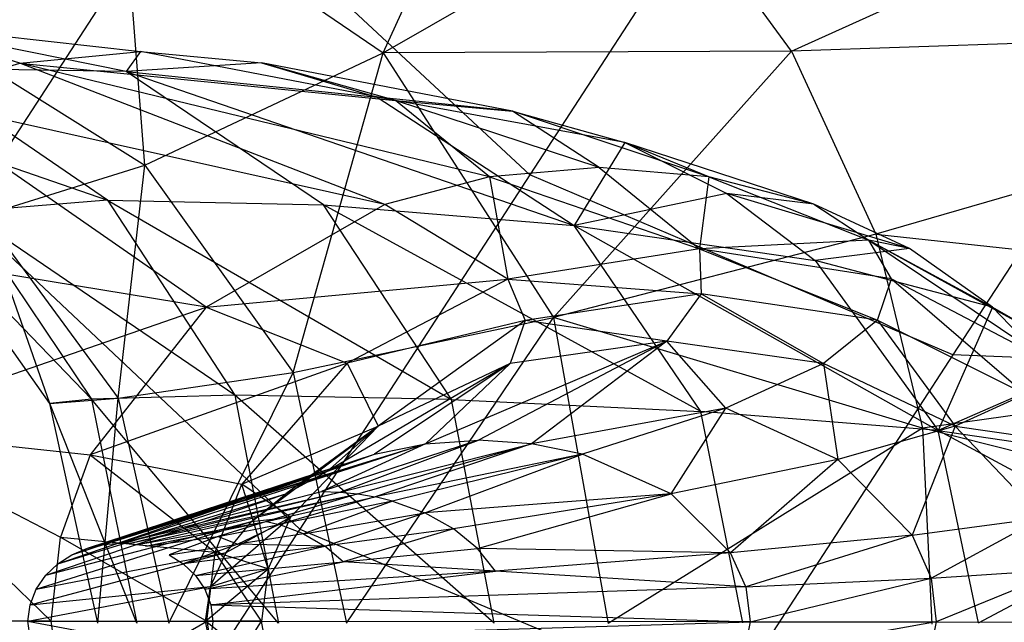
# Model space of a CAD drawing. Extents: x 1.6 to 24.9, y -15.7 to 0.
# Tile 68 of 246: x 5.322 to 5.73, y -11.87 to -11.621. Entities that reach past the tile are written whole.
import ezdxf

# ---------------------------------------------------------------- set-up
doc = ezdxf.new("R2010")
doc.units = 0
doc.header["$LTSCALE"] = 2.54
doc.layers.get('0').update_dxf_attribs({"color": 13, "linetype": 'CONTINUOUS'})

# ---------------------------------------------------------------- blocks, each defined once
blk = doc.blocks.new('ARES-203-D_STL')
at = {"color": 0}
for p, q in [((5.64166, -11.63368, 22.85134), (5.92193, -11.50707, 22.20733)), ((5.64166, -11.63368, 22.85134), (5.92193, -11.50707, 22.20733)), ((5.47266, -11.63441, 23.15637), (5.52978, -11.50924, 22.85084)), ((5.47266, -11.63441, 23.15637), (5.52978, -11.50924, 22.85084)), ((5.64296, -11.51618, 4.5158), (5.53336, -11.68495, 4.86276)), ((5.64296, -11.51618, 4.5158), (5.53336, -11.68495, 4.86276)), ((5.39404, -11.55519, 4.88025), (5.29944, -11.70086, 5.2387)), ((5.39404, -11.55519, 4.88025), (5.29944, -11.70086, 5.2387)), ((5.53336, -11.68495, 4.86276), (5.39404, -11.55519, 4.88025)), ((5.53336, -11.68495, 4.86276), (5.39404, -11.55519, 4.88025)), ((5.36471, -11.5607, 23.15613), (5.47266, -11.63441, 23.15637)), ((5.37395, -11.68086, 23.45199), (5.36471, -11.5607, 23.15613)), ((5.37395, -11.68086, 23.45199), (5.36471, -11.5607, 23.15613)), ((5.36471, -11.5607, 23.15613), (5.47266, -11.63441, 23.15637)), ((5.47266, -11.63441, 23.15637), (5.59218, -11.56579, 22.85111)), ((5.47266, -11.63441, 23.15637), (5.59218, -11.56579, 22.85111)), ((5.64166, -11.63368, 22.85134), (5.59218, -11.56579, 22.85111)), ((5.64166, -11.63368, 22.85134), (5.59218, -11.56579, 22.85111)), ((5.81741, -11.59185, 4.53568), (5.70857, -11.75944, 4.88025)), ((5.81741, -11.59185, 4.53568), (5.70857, -11.75944, 4.88025)), ((5.26832, -11.62236, 24.66095), (5.37225, -11.63378, 24.8284)), ((5.36626, -11.64208, 24.66331), (5.26832, -11.62236, 24.66095)), ((5.36626, -11.64208, 24.66331), (5.26832, -11.62236, 24.66095)), ((5.3222, -11.63864, 24.82496), (5.26832, -11.62236, 24.66095)), ((5.3222, -11.63864, 24.82496), (5.26832, -11.62236, 24.66095)), ((5.26832, -11.62236, 24.66095), (5.37225, -11.63378, 24.8284)), ((5.28448, -11.6248, 23.45208), (5.37395, -11.68086, 23.45199)), ((5.28448, -11.6248, 23.45208), (5.37395, -11.68086, 23.45199)), ((5.97859, -11.62209, 22.20734), (5.64166, -11.63368, 22.85134)), ((5.97859, -11.62209, 22.20734), (5.64166, -11.63368, 22.85134)), ((5.97859, -11.62209, 22.20734), (5.67659, -11.70956, 22.85151)), ((5.97859, -11.62209, 22.20734), (5.67659, -11.70956, 22.85151)), ((5.64166, -11.63368, 22.85134), (5.47266, -11.63441, 23.15637)), ((5.64166, -11.63368, 22.85134), (5.47266, -11.63441, 23.15637)), ((5.64166, -11.63368, 22.85134), (5.54324, -11.74396, 23.15654)), ((5.64166, -11.63368, 22.85134), (5.54324, -11.74396, 23.15654)), ((5.64166, -11.63368, 22.85134), (5.67659, -11.70956, 22.85151)), ((5.64166, -11.63368, 22.85134), (5.67659, -11.70956, 22.85151)), ((5.3222, -11.63864, 24.82496), (5.37225, -11.63378, 24.8284)), ((5.3222, -11.63864, 24.82496), (5.37225, -11.63378, 24.8284)), ((5.37225, -11.63378, 24.8284), (5.36626, -11.64208, 24.66331)), ((5.37225, -11.63378, 24.8284), (5.36626, -11.64208, 24.66331)), ((5.37225, -11.63378, 24.8284), (5.42231, -11.63861, 24.83185)), ((5.47775, -11.6541, 24.97362), (5.37225, -11.63378, 24.8284)), ((5.47775, -11.6541, 24.97362), (5.37225, -11.63378, 24.8284)), ((5.37225, -11.63378, 24.8284), (5.42231, -11.63861, 24.83185)), ((5.37395, -11.68086, 23.45199), (5.47266, -11.63441, 23.15637)), ((5.37395, -11.68086, 23.45199), (5.47266, -11.63441, 23.15637)), ((5.43538, -11.76685, 23.45193), (5.47266, -11.63441, 23.15637)), ((5.43538, -11.76685, 23.45193), (5.47266, -11.63441, 23.15637)), ((5.47266, -11.63441, 23.15637), (5.54324, -11.74396, 23.15654)), ((5.47266, -11.63441, 23.15637), (5.54324, -11.74396, 23.15654)), ((5.27434, -11.65284, 24.82162), (5.3222, -11.63864, 24.82496)), ((5.27434, -11.65284, 24.82162), (5.3222, -11.63864, 24.82496)), ((5.36626, -11.64208, 24.66331), (5.27862, -11.64074, 24.46891)), ((5.3586, -11.69541, 24.469), (5.27862, -11.64074, 24.46891)), ((5.36626, -11.64208, 24.66331), (5.27862, -11.64074, 24.46891)), ((5.3586, -11.69541, 24.469), (5.27862, -11.64074, 24.46891)), ((5.3222, -11.63864, 24.82496), (5.47775, -11.6541, 24.97362)), ((5.47336, -11.69725, 25.08146), (5.3222, -11.63864, 24.82496)), ((5.47336, -11.69725, 25.08146), (5.3222, -11.63864, 24.82496)), ((5.51675, -11.68581, 25.09102), (5.3222, -11.63864, 24.82496)), ((5.51675, -11.68581, 25.09102), (5.3222, -11.63864, 24.82496)), ((5.3222, -11.63864, 24.82496), (5.47775, -11.6541, 24.97362)), ((5.42231, -11.63861, 24.83185), (5.36626, -11.64208, 24.66331)), ((5.42231, -11.63861, 24.83185), (5.36626, -11.64208, 24.66331)), ((5.42231, -11.63861, 24.83185), (5.47022, -11.6528, 24.83518)), ((5.47775, -11.6541, 24.97362), (5.42231, -11.63861, 24.83185)), ((5.47775, -11.6541, 24.97362), (5.42231, -11.63861, 24.83185)), ((5.52625, -11.65854, 24.98021), (5.42231, -11.63861, 24.83185)), ((5.52625, -11.65854, 24.98021), (5.42231, -11.63861, 24.83185)), ((5.42231, -11.63861, 24.83185), (5.47022, -11.6528, 24.83518)), ((5.44796, -11.69732, 24.66538), (5.36626, -11.64208, 24.66331)), ((5.36626, -11.64208, 24.66331), (5.55167, -11.70598, 24.84109)), ((5.36626, -11.64208, 24.66331), (5.55167, -11.70598, 24.84109)), ((5.36626, -11.64208, 24.66331), (5.47022, -11.6528, 24.83518)), ((5.36626, -11.64208, 24.66331), (5.47022, -11.6528, 24.83518)), ((5.44796, -11.69732, 24.66538), (5.36626, -11.64208, 24.66331)), ((5.2225, -11.64866, 24.24989), (5.3586, -11.69541, 24.469)), ((5.2225, -11.64866, 24.24989), (5.3586, -11.69541, 24.469)), ((5.39945, -11.73978, 25.0645), (5.27434, -11.65284, 24.82162)), ((5.39945, -11.73978, 25.0645), (5.27434, -11.65284, 24.82162)), ((5.47336, -11.69725, 25.08146), (5.27434, -11.65284, 24.82162)), ((5.47336, -11.69725, 25.08146), (5.27434, -11.65284, 24.82162)), ((5.47022, -11.6528, 24.83518), (5.55167, -11.70598, 24.84109)), ((5.52625, -11.65854, 24.98021), (5.47022, -11.6528, 24.83518)), ((5.52625, -11.65854, 24.98021), (5.47022, -11.6528, 24.83518)), ((5.57266, -11.67159, 24.98659), (5.47022, -11.6528, 24.83518)), ((5.57266, -11.67159, 24.98659), (5.47022, -11.6528, 24.83518)), ((5.47022, -11.6528, 24.83518), (5.55167, -11.70598, 24.84109)), ((5.47775, -11.6541, 24.97362), (5.52625, -11.65854, 24.98021)), ((5.51675, -11.68581, 25.09102), (5.47775, -11.6541, 24.97362)), ((5.51675, -11.68581, 25.09102), (5.47775, -11.6541, 24.97362)), ((5.56211, -11.68186, 25.10089), (5.47775, -11.6541, 24.97362)), ((5.56211, -11.68186, 25.10089), (5.47775, -11.6541, 24.97362)), ((5.47775, -11.6541, 24.97362), (5.52625, -11.65854, 24.98021)), ((5.52625, -11.65854, 24.98021), (5.57266, -11.67159, 24.98659)), ((5.56211, -11.68186, 25.10089), (5.52625, -11.65854, 24.98021)), ((5.56211, -11.68186, 25.10089), (5.52625, -11.65854, 24.98021)), ((5.60748, -11.68573, 25.11076), (5.52625, -11.65854, 24.98021)), ((5.60748, -11.68573, 25.11076), (5.52625, -11.65854, 24.98021)), ((5.52625, -11.65854, 24.98021), (5.57266, -11.67159, 24.98659)), ((5.57266, -11.67159, 24.98659), (5.55167, -11.70598, 24.84109)), ((5.57266, -11.67159, 24.98659), (5.55167, -11.70598, 24.84109)), ((5.57266, -11.67159, 24.98659), (5.61497, -11.69262, 24.99256)), ((5.60748, -11.68573, 25.11076), (5.57266, -11.67159, 24.98659)), ((5.60748, -11.68573, 25.11076), (5.57266, -11.67159, 24.98659)), ((5.65093, -11.69712, 25.12032), (5.57266, -11.67159, 24.98659)), ((5.65093, -11.69712, 25.12032), (5.57266, -11.67159, 24.98659)), ((5.57266, -11.67159, 24.98659), (5.61497, -11.69262, 24.99256)), ((5.30732, -11.70171, 23.7368), (5.37395, -11.68086, 23.45199)), ((5.30732, -11.70171, 23.7368), (5.37395, -11.68086, 23.45199)), ((5.3629, -11.77737, 23.73669), (5.37395, -11.68086, 23.45199)), ((5.3629, -11.77737, 23.73669), (5.37395, -11.68086, 23.45199)), ((5.37395, -11.68086, 23.45199), (5.43538, -11.76685, 23.45193)), ((5.37395, -11.68086, 23.45199), (5.43538, -11.76685, 23.45193)), ((5.56211, -11.68186, 25.10089), (5.51675, -11.68581, 25.09102)), ((5.56211, -11.68186, 25.10089), (5.51675, -11.68581, 25.09102)), ((5.60748, -11.68573, 25.11076), (5.56211, -11.68186, 25.10089)), ((5.56211, -11.68186, 25.10089), (5.60364, -11.71558, 25.21477)), ((5.56211, -11.68186, 25.10089), (5.60364, -11.71558, 25.21477)), ((5.60748, -11.68573, 25.11076), (5.56211, -11.68186, 25.10089)), ((5.53336, -11.68495, 4.86276), (5.4381, -11.83164, 5.2237)), ((5.53336, -11.68495, 4.86276), (5.4381, -11.83164, 5.2237)), ((5.51675, -11.68581, 25.09102), (5.47336, -11.69725, 25.08146)), ((5.51675, -11.68581, 25.09102), (5.47336, -11.69725, 25.08146)), ((5.51675, -11.68581, 25.09102), (5.60364, -11.71558, 25.21477)), ((5.51675, -11.68581, 25.09102), (5.60364, -11.71558, 25.21477)), ((5.51675, -11.68581, 25.09102), (5.52422, -11.72818, 25.19063)), ((5.51675, -11.68581, 25.09102), (5.52422, -11.72818, 25.19063)), ((5.70857, -11.75944, 4.88025), (5.53336, -11.68495, 4.86276)), ((5.70857, -11.75944, 4.88025), (5.53336, -11.68495, 4.86276)), ((5.60748, -11.68573, 25.11076), (5.60364, -11.71558, 25.21477)), ((5.60748, -11.68573, 25.11076), (5.60364, -11.71558, 25.21477)), ((5.65093, -11.69712, 25.12032), (5.60748, -11.68573, 25.11076)), ((5.60748, -11.68573, 25.11076), (5.67379, -11.712, 25.18141)), ((5.60748, -11.68573, 25.11076), (5.67379, -11.712, 25.18141)), ((5.65093, -11.69712, 25.12032), (5.60748, -11.68573, 25.11076)), ((5.61497, -11.69262, 24.99256), (5.55167, -11.70598, 24.84109)), ((5.61497, -11.69262, 24.99256), (5.55167, -11.70598, 24.84109)), ((5.61497, -11.69262, 24.99256), (5.65156, -11.72044, 24.9979)), ((5.65093, -11.69712, 25.12032), (5.61497, -11.69262, 24.99256)), ((5.65093, -11.69712, 25.12032), (5.61497, -11.69262, 24.99256)), ((5.69059, -11.71548, 25.12925), (5.61497, -11.69262, 24.99256)), ((5.69059, -11.71548, 25.12925), (5.61497, -11.69262, 24.99256)), ((5.61497, -11.69262, 24.99256), (5.65156, -11.72044, 24.9979)), ((5.3586, -11.69541, 24.469), (5.29972, -11.70016, 24.2496)), ((5.3586, -11.69541, 24.469), (5.29972, -11.70016, 24.2496)), ((5.3586, -11.69541, 24.469), (5.41131, -11.77623, 24.46906)), ((5.3586, -11.69541, 24.469), (5.44796, -11.69732, 24.66538)), ((5.3586, -11.69541, 24.469), (5.501, -11.77793, 24.66683)), ((5.3586, -11.69541, 24.469), (5.41131, -11.77623, 24.46906)), ((5.3586, -11.69541, 24.469), (5.501, -11.77793, 24.66683)), ((5.3586, -11.69541, 24.469), (5.44796, -11.69732, 24.66538)), ((5.47336, -11.69725, 25.08146), (5.39945, -11.73978, 25.0645)), ((5.47336, -11.69725, 25.08146), (5.39945, -11.73978, 25.0645)), ((5.60424, -11.78295, 24.84526), (5.44796, -11.69732, 24.66538)), ((5.44796, -11.69732, 24.66538), (5.55167, -11.70598, 24.84109)), ((5.44796, -11.69732, 24.66538), (5.55167, -11.70598, 24.84109)), ((5.501, -11.77793, 24.66683), (5.44796, -11.69732, 24.66538)), ((5.60424, -11.78295, 24.84526), (5.44796, -11.69732, 24.66538)), ((5.501, -11.77793, 24.66683), (5.44796, -11.69732, 24.66538)), ((5.52422, -11.72818, 25.19063), (5.47336, -11.69725, 25.08146)), ((5.52422, -11.72818, 25.19063), (5.47336, -11.69725, 25.08146)), ((5.69059, -11.71548, 25.12925), (5.65093, -11.69712, 25.12032)), ((5.65093, -11.69712, 25.12032), (5.67379, -11.712, 25.18141)), ((5.65093, -11.69712, 25.12032), (5.67379, -11.712, 25.18141)), ((5.69059, -11.71548, 25.12925), (5.65093, -11.69712, 25.12032)), ((5.29944, -11.70086, 5.2387), (5.4381, -11.83164, 5.2237)), ((5.29944, -11.70086, 5.2387), (5.4381, -11.83164, 5.2237)), ((5.29972, -11.70016, 24.2496), (5.35191, -11.77781, 24.2494)), ((5.41131, -11.77623, 24.46906), (5.29972, -11.70016, 24.2496)), ((5.41131, -11.77623, 24.46906), (5.29972, -11.70016, 24.2496)), ((5.29972, -11.70016, 24.2496), (5.35191, -11.77781, 24.2494)), ((5.30732, -11.70171, 23.7368), (5.3629, -11.77737, 23.73669)), ((5.33473, -11.7796, 24.0043), (5.30732, -11.70171, 23.7368)), ((5.33473, -11.7796, 24.0043), (5.30732, -11.70171, 23.7368)), ((5.30732, -11.70171, 23.7368), (5.3629, -11.77737, 23.73669)), ((5.39945, -11.73978, 25.0645), (5.19296, -11.70586, 24.8157)), ((5.39945, -11.73978, 25.0645), (5.19296, -11.70586, 24.8157)), ((5.35191, -11.77781, 24.2494), (5.28194, -11.70519, 24.00447)), ((5.35191, -11.77781, 24.2494), (5.28194, -11.70519, 24.00447)), ((5.33473, -11.7796, 24.0043), (5.28194, -11.70519, 24.00447)), ((5.33473, -11.7796, 24.0043), (5.28194, -11.70519, 24.00447)), ((5.60424, -11.78295, 24.84526), (5.55167, -11.70598, 24.84109)), ((5.55167, -11.70598, 24.84109), (5.7025, -11.79084, 25.00589)), ((5.55167, -11.70598, 24.84109), (5.7025, -11.79084, 25.00589)), ((5.55167, -11.70598, 24.84109), (5.65156, -11.72044, 24.9979)), ((5.60424, -11.78295, 24.84526), (5.55167, -11.70598, 24.84109)), ((5.55167, -11.70598, 24.84109), (5.65156, -11.72044, 24.9979)), ((5.67659, -11.70956, 22.85151), (5.54324, -11.74396, 23.15654)), ((5.67659, -11.70956, 22.85151), (5.54324, -11.74396, 23.15654)), ((5.67659, -11.70956, 22.85151), (6.01138, -11.74527, 22.20735)), ((5.67659, -11.70956, 22.85151), (6.01138, -11.74527, 22.20735)), ((5.67659, -11.70956, 22.85151), (5.69594, -11.78987, 22.85162)), ((5.67659, -11.70956, 22.85151), (5.69594, -11.78987, 22.85162)), ((5.67379, -11.712, 25.18141), (5.60364, -11.71558, 25.21477)), ((5.67379, -11.712, 25.18141), (5.60364, -11.71558, 25.21477)), ((5.69059, -11.71548, 25.12925), (5.67379, -11.712, 25.18141)), ((5.67379, -11.712, 25.18141), (5.72494, -11.73976, 25.13725)), ((5.68311, -11.72806, 25.23889), (5.67379, -11.712, 25.18141)), ((5.67379, -11.712, 25.18141), (5.72494, -11.73976, 25.13725)), ((5.67379, -11.712, 25.18141), (5.74444, -11.75094, 25.20072)), ((5.67379, -11.712, 25.18141), (5.74444, -11.75094, 25.20072)), ((5.67379, -11.712, 25.18141), (5.74956, -11.76297, 25.25992)), ((5.67379, -11.712, 25.18141), (5.74956, -11.76297, 25.25992)), ((5.68311, -11.72806, 25.23889), (5.67379, -11.712, 25.18141)), ((5.69059, -11.71548, 25.12925), (5.67379, -11.712, 25.18141)), ((5.60364, -11.71558, 25.21477), (5.52422, -11.72818, 25.19063)), ((5.60364, -11.71558, 25.21477), (5.52422, -11.72818, 25.19063)), ((5.68311, -11.72806, 25.23889), (5.60364, -11.71558, 25.21477)), ((5.60364, -11.71558, 25.21477), (5.67733, -11.74513, 25.29283)), ((5.68311, -11.72806, 25.23889), (5.60364, -11.71558, 25.21477)), ((5.60364, -11.71558, 25.21477), (5.67733, -11.74513, 25.29283)), ((5.60364, -11.71558, 25.21477), (5.60436, -11.73421, 25.26783)), ((5.60364, -11.71558, 25.21477), (5.60436, -11.73421, 25.26783)), ((5.69059, -11.71548, 25.12925), (5.65156, -11.72044, 24.9979)), ((5.69059, -11.71548, 25.12925), (5.65156, -11.72044, 24.9979)), ((5.72494, -11.73976, 25.13725), (5.69059, -11.71548, 25.12925)), ((5.72494, -11.73976, 25.13725), (5.69059, -11.71548, 25.12925)), ((5.65156, -11.72044, 24.9979), (5.7025, -11.79084, 25.00589)), ((5.72494, -11.73976, 25.13725), (5.65156, -11.72044, 24.9979)), ((5.72494, -11.73976, 25.13725), (5.65156, -11.72044, 24.9979)), ((5.65156, -11.72044, 24.9979), (5.7025, -11.79084, 25.00589)), ((5.39945, -11.73978, 25.0645), (5.52422, -11.72818, 25.19063)), ((5.39945, -11.73978, 25.0645), (5.52422, -11.72818, 25.19063)), ((5.52422, -11.72818, 25.19063), (5.45779, -11.76299, 25.16957)), ((5.52422, -11.72818, 25.19063), (5.45779, -11.76299, 25.16957)), ((5.52422, -11.72818, 25.19063), (5.60436, -11.73421, 25.26783)), ((5.52422, -11.72818, 25.19063), (5.60436, -11.73421, 25.26783)), ((5.52422, -11.72818, 25.19063), (5.53142, -11.74522, 25.24281)), ((5.52422, -11.72818, 25.19063), (5.53142, -11.74522, 25.24281)), ((5.67733, -11.74513, 25.29283), (5.68311, -11.72806, 25.23889)), ((5.67733, -11.74513, 25.29283), (5.68311, -11.72806, 25.23889)), ((5.68311, -11.72806, 25.23889), (5.74956, -11.76297, 25.25992)), ((5.68311, -11.72806, 25.23889), (5.74956, -11.76297, 25.25992)), ((5.68311, -11.72806, 25.23889), (5.73852, -11.77572, 25.31463)), ((5.68311, -11.72806, 25.23889), (5.73852, -11.77572, 25.31463)), ((5.60436, -11.73421, 25.26783), (5.53142, -11.74522, 25.24281)), ((5.60436, -11.73421, 25.26783), (5.53142, -11.74522, 25.24281)), ((5.60436, -11.73421, 25.26783), (5.59006, -11.75376, 25.31886)), ((5.60436, -11.73421, 25.26783), (5.59006, -11.75376, 25.31886)), ((5.67733, -11.74513, 25.29283), (5.60436, -11.73421, 25.26783)), ((5.60436, -11.73421, 25.26783), (5.65493, -11.76303, 25.3433)), ((5.67733, -11.74513, 25.29283), (5.60436, -11.73421, 25.26783)), ((5.60436, -11.73421, 25.26783), (5.65493, -11.76303, 25.3433)), ((5.25308, -11.79048, 24.94129), (5.39945, -11.73978, 25.0645)), ((5.25308, -11.79048, 24.94129), (5.39945, -11.73978, 25.0645)), ((5.39945, -11.73978, 25.0645), (5.35133, -11.80083, 25.0525)), ((5.39945, -11.73978, 25.0645), (5.35133, -11.80083, 25.0525)), ((5.39945, -11.73978, 25.0645), (5.45779, -11.76299, 25.16957)), ((5.39945, -11.73978, 25.0645), (5.45779, -11.76299, 25.16957)), ((5.72494, -11.73976, 25.13725), (5.7025, -11.79084, 25.00589)), ((5.72494, -11.73976, 25.13725), (5.7025, -11.79084, 25.00589)), ((5.75268, -11.76876, 25.144), (5.72494, -11.73976, 25.13725)), ((5.72494, -11.73976, 25.13725), (5.74444, -11.75094, 25.20072)), ((5.72494, -11.73976, 25.13725), (5.74444, -11.75094, 25.20072)), ((5.75268, -11.76876, 25.144), (5.72494, -11.73976, 25.13725)), ((5.43538, -11.76685, 23.45193), (5.54324, -11.74396, 23.15654)), ((5.43538, -11.76685, 23.45193), (5.54324, -11.74396, 23.15654)), ((5.45755, -11.87065, 23.45191), (5.54324, -11.74396, 23.15654)), ((5.45755, -11.87065, 23.45191), (5.54324, -11.74396, 23.15654)), ((5.53142, -11.74522, 25.24281), (5.45779, -11.76299, 25.16957)), ((5.53142, -11.74522, 25.24281), (5.45779, -11.76299, 25.16957)), ((5.53142, -11.74522, 25.24281), (5.47058, -11.78908, 25.27309)), ((5.53142, -11.74522, 25.24281), (5.47058, -11.78908, 25.27309)), ((5.53142, -11.74522, 25.24281), (5.5252, -11.76311, 25.29442)), ((5.53142, -11.74522, 25.24281), (5.5252, -11.76311, 25.29442)), ((5.59006, -11.75376, 25.31886), (5.53142, -11.74522, 25.24281)), ((5.59006, -11.75376, 25.31886), (5.53142, -11.74522, 25.24281)), ((5.69594, -11.78987, 22.85162), (5.54324, -11.74396, 23.15654)), ((5.54324, -11.74396, 23.15654), (5.56579, -11.87081, 23.15661)), ((5.69594, -11.78987, 22.85162), (5.54324, -11.74396, 23.15654)), ((5.54324, -11.74396, 23.15654), (5.56579, -11.87081, 23.15661)), ((5.67733, -11.74513, 25.29283), (5.65493, -11.76303, 25.3433)), ((5.67733, -11.74513, 25.29283), (5.65493, -11.76303, 25.3433)), ((5.67733, -11.74513, 25.29283), (5.73852, -11.77572, 25.31463)), ((5.67733, -11.74513, 25.29283), (5.73852, -11.77572, 25.31463)), ((5.67733, -11.74513, 25.29283), (5.7095, -11.78907, 25.36459)), ((5.67733, -11.74513, 25.29283), (5.7095, -11.78907, 25.36459)), ((6.01138, -11.74527, 22.20735), (5.69594, -11.78987, 22.85162)), ((6.01138, -11.74527, 22.20735), (5.69594, -11.78987, 22.85162)), ((5.49023, -11.79635, 25.40659), (5.59006, -11.75376, 25.31886)), ((5.49023, -11.79635, 25.40659), (5.59006, -11.75376, 25.31886)), ((5.59006, -11.75376, 25.31886), (5.51218, -11.79487, 25.41546)), ((5.59006, -11.75376, 25.31886), (5.51218, -11.79487, 25.41546)), ((5.59006, -11.75376, 25.31886), (5.5252, -11.76311, 25.29442)), ((5.59006, -11.75376, 25.31886), (5.5252, -11.76311, 25.29442)), ((5.59006, -11.75376, 25.31886), (5.53413, -11.79633, 25.42433)), ((5.59006, -11.75376, 25.31886), (5.53413, -11.79633, 25.42433)), ((5.6145, -11.78159, 25.39021), (5.59006, -11.75376, 25.31886)), ((5.65493, -11.76303, 25.3433), (5.59006, -11.75376, 25.31886)), ((5.6145, -11.78159, 25.39021), (5.59006, -11.75376, 25.31886)), ((5.65493, -11.76303, 25.3433), (5.59006, -11.75376, 25.31886)), ((5.70857, -11.75944, 4.88025), (5.61397, -11.90512, 5.2387)), ((5.70857, -11.75944, 4.88025), (5.61397, -11.90512, 5.2387)), ((5.89299, -11.76734, 4.93005), (5.70857, -11.75944, 4.88025)), ((5.89299, -11.76734, 4.93005), (5.70857, -11.75944, 4.88025)), ((5.45779, -11.76299, 25.16957), (5.35133, -11.80083, 25.0525)), ((5.45779, -11.76299, 25.16957), (5.35133, -11.80083, 25.0525)), ((5.45779, -11.76299, 25.16957), (5.41421, -11.81309, 25.15467)), ((5.45779, -11.76299, 25.16957), (5.41421, -11.81309, 25.15467)), ((5.5252, -11.76311, 25.29442), (5.44961, -11.80769, 25.38996)), ((5.5252, -11.76311, 25.29442), (5.44961, -11.80769, 25.38996)), ((5.45779, -11.76299, 25.16957), (5.47058, -11.78908, 25.27309)), ((5.45779, -11.76299, 25.16957), (5.47058, -11.78908, 25.27309)), ((5.5252, -11.76311, 25.29442), (5.46911, -11.80068, 25.398)), ((5.5252, -11.76311, 25.29442), (5.46911, -11.80068, 25.398)), ((5.5252, -11.76311, 25.29442), (5.47058, -11.78908, 25.27309)), ((5.5252, -11.76311, 25.29442), (5.47058, -11.78908, 25.27309)), ((5.49023, -11.79635, 25.40659), (5.5252, -11.76311, 25.29442)), ((5.49023, -11.79635, 25.40659), (5.5252, -11.76311, 25.29442)), ((5.65493, -11.76303, 25.3433), (5.6145, -11.78159, 25.39021)), ((5.65493, -11.76303, 25.3433), (5.6145, -11.78159, 25.39021)), ((5.7095, -11.78907, 25.36459), (5.65493, -11.76303, 25.3433)), ((5.65493, -11.76303, 25.3433), (5.6609, -11.8029, 25.40943)), ((5.7095, -11.78907, 25.36459), (5.65493, -11.76303, 25.3433)), ((5.65493, -11.76303, 25.3433), (5.6609, -11.8029, 25.40943)), ((5.3629, -11.77737, 23.73669), (5.43538, -11.76685, 23.45193)), ((5.3629, -11.77737, 23.73669), (5.43538, -11.76685, 23.45193)), ((5.38388, -11.87058, 23.73664), (5.43538, -11.76685, 23.45193)), ((5.38388, -11.87058, 23.73664), (5.43538, -11.76685, 23.45193)), ((5.43538, -11.76685, 23.45193), (5.45755, -11.87065, 23.45191)), ((5.43538, -11.76685, 23.45193), (5.45755, -11.87065, 23.45191)), ((5.75268, -11.76876, 25.144), (5.7025, -11.79084, 25.00589)), ((5.75268, -11.76876, 25.144), (5.7025, -11.79084, 25.00589)), ((5.41131, -11.77623, 24.46906), (5.35191, -11.77781, 24.2494)), ((5.41131, -11.77623, 24.46906), (5.35191, -11.77781, 24.2494)), ((5.41131, -11.77623, 24.46906), (5.4294, -11.87057, 24.46908)), ((5.501, -11.77793, 24.66683), (5.41131, -11.77623, 24.46906)), ((5.501, -11.77793, 24.66683), (5.41131, -11.77623, 24.46906)), ((5.51866, -11.87055, 24.66738), (5.41131, -11.77623, 24.46906)), ((5.51866, -11.87055, 24.66738), (5.41131, -11.77623, 24.46906)), ((5.41131, -11.77623, 24.46906), (5.4294, -11.87057, 24.46908)), ((5.73852, -11.77572, 25.31463), (5.7095, -11.78907, 25.36459)), ((5.73852, -11.77572, 25.31463), (5.7095, -11.78907, 25.36459)), ((5.33473, -11.7796, 24.0043), (5.3629, -11.77737, 23.73669)), ((5.33473, -11.7796, 24.0043), (5.3629, -11.77737, 23.73669)), ((5.35191, -11.77781, 24.2494), (5.33473, -11.7796, 24.0043)), ((5.35191, -11.77781, 24.2494), (5.33473, -11.7796, 24.0043)), ((5.37067, -11.87056, 24.24933), (5.33473, -11.7796, 24.0043)), ((5.37067, -11.87056, 24.24933), (5.33473, -11.7796, 24.0043)), ((5.35448, -11.87056, 24.00424), (5.33473, -11.7796, 24.0043)), ((5.35448, -11.87056, 24.00424), (5.33473, -11.7796, 24.0043)), ((5.35191, -11.77781, 24.2494), (5.37067, -11.87056, 24.24933)), ((5.4294, -11.87057, 24.46908), (5.35191, -11.77781, 24.2494)), ((5.4294, -11.87057, 24.46908), (5.35191, -11.77781, 24.2494)), ((5.35191, -11.77781, 24.2494), (5.37067, -11.87056, 24.24933)), ((5.35448, -11.87056, 24.00424), (5.3629, -11.77737, 23.73669)), ((5.35448, -11.87056, 24.00424), (5.3629, -11.77737, 23.73669)), ((5.3629, -11.77737, 23.73669), (5.38388, -11.87058, 23.73664)), ((5.3629, -11.77737, 23.73669), (5.38388, -11.87058, 23.73664)), ((5.51866, -11.87055, 24.66738), (5.501, -11.77793, 24.66683)), ((5.501, -11.77793, 24.66683), (5.60424, -11.78295, 24.84526)), ((5.51866, -11.87055, 24.66738), (5.501, -11.77793, 24.66683)), ((5.501, -11.77793, 24.66683), (5.60424, -11.78295, 24.84526)), ((5.6145, -11.78159, 25.39021), (5.53413, -11.79633, 25.42433)), ((5.6145, -11.78159, 25.39021), (5.53413, -11.79633, 25.42433)), ((5.6145, -11.78159, 25.39021), (5.55525, -11.80066, 25.43292)), ((5.6145, -11.78159, 25.39021), (5.55525, -11.80066, 25.43292)), ((5.59187, -11.81709, 25.44813), (5.6145, -11.78159, 25.39021)), ((5.59187, -11.81709, 25.44813), (5.6145, -11.78159, 25.39021)), ((5.6215, -11.87051, 24.84683), (5.60424, -11.78295, 24.84526)), ((5.7025, -11.79084, 25.00589), (5.60424, -11.78295, 24.84526)), ((5.6215, -11.87051, 24.84683), (5.60424, -11.78295, 24.84526)), ((5.7025, -11.79084, 25.00589), (5.60424, -11.78295, 24.84526)), ((5.6609, -11.8029, 25.40943), (5.6145, -11.78159, 25.39021)), ((5.6609, -11.8029, 25.40943), (5.6145, -11.78159, 25.39021)), ((5.33521, -11.86984, 25.04795), (5.25308, -11.79048, 24.94129)), ((5.25308, -11.79048, 24.94129), (5.35133, -11.80083, 25.0525)), ((5.25308, -11.79048, 24.94129), (5.35133, -11.80083, 25.0525)), ((5.25308, -11.79048, 24.94129), (5.33907, -11.835, 25.04914)), ((5.25308, -11.79048, 24.94129), (5.33907, -11.835, 25.04914)), ((5.33521, -11.86984, 25.04795), (5.25308, -11.79048, 24.94129)), ((5.41421, -11.81309, 25.15467), (5.47058, -11.78908, 25.27309)), ((5.41421, -11.81309, 25.15467), (5.47058, -11.78908, 25.27309)), ((5.41822, -11.82846, 25.37667), (5.47058, -11.78908, 25.27309)), ((5.41822, -11.82846, 25.37667), (5.47058, -11.78908, 25.27309)), ((5.47058, -11.78908, 25.27309), (5.43243, -11.81706, 25.38276)), ((5.47058, -11.78908, 25.27309), (5.43243, -11.81706, 25.38276)), ((5.43436, -11.82678, 25.258), (5.47058, -11.78908, 25.27309)), ((5.43436, -11.82678, 25.258), (5.47058, -11.78908, 25.27309)), ((5.47058, -11.78908, 25.27309), (5.44961, -11.80769, 25.38996)), ((5.47058, -11.78908, 25.27309), (5.44961, -11.80769, 25.38996)), ((5.69594, -11.78987, 22.85162), (5.56579, -11.87081, 23.15661)), ((5.69594, -11.78987, 22.85162), (5.56579, -11.87081, 23.15661)), ((5.7095, -11.78907, 25.36459), (5.6609, -11.8029, 25.40943)), ((5.7095, -11.78907, 25.36459), (5.6609, -11.8029, 25.40943)), ((5.7095, -11.78907, 25.36459), (5.69172, -11.83417, 25.423)), ((5.7095, -11.78907, 25.36459), (5.69172, -11.83417, 25.423)), ((5.69594, -11.78987, 22.85162), (5.69986, -11.87105, 22.85166)), ((6.01968, -11.87175, 22.20736), (5.69594, -11.78987, 22.85162)), ((5.69594, -11.78987, 22.85162), (5.69986, -11.87105, 22.85166)), ((6.01968, -11.87175, 22.20736), (5.69594, -11.78987, 22.85162)), ((5.78498, -11.83545, 25.15253), (5.7025, -11.79084, 25.00589)), ((5.7025, -11.79084, 25.00589), (5.77291, -11.80113, 25.1492)), ((5.78498, -11.83545, 25.15253), (5.7025, -11.79084, 25.00589)), ((5.71918, -11.87044, 25.00889), (5.7025, -11.79084, 25.00589)), ((5.71918, -11.87044, 25.00889), (5.7025, -11.79084, 25.00589)), ((5.7025, -11.79084, 25.00589), (5.77291, -11.80113, 25.1492)), ((5.7095, -11.78907, 25.36459), (5.76165, -11.79662, 25.32332)), ((5.7095, -11.78907, 25.36459), (5.76165, -11.79662, 25.32332)), ((5.7095, -11.78907, 25.36459), (5.74544, -11.82697, 25.37962)), ((5.7095, -11.78907, 25.36459), (5.74544, -11.82697, 25.37962)), ((5.35022, -11.83958, 25.50245), (5.49023, -11.79635, 25.40659)), ((5.35022, -11.83958, 25.50245), (5.49023, -11.79635, 25.40659)), ((5.35699, -11.83797, 25.50245), (5.49023, -11.79635, 25.40659)), ((5.35699, -11.83797, 25.50245), (5.49023, -11.79635, 25.40659)), ((5.49023, -11.79635, 25.40659), (5.36394, -11.83744, 25.50245)), ((5.49023, -11.79635, 25.40659), (5.36394, -11.83744, 25.50245)), ((5.51218, -11.79487, 25.41546), (5.44719, -11.81606, 25.46036)), ((5.51218, -11.79487, 25.41546), (5.44719, -11.81606, 25.46036)), ((5.49023, -11.79635, 25.40659), (5.44719, -11.81606, 25.46036)), ((5.49023, -11.79635, 25.40659), (5.44719, -11.81606, 25.46036)), ((5.45469, -11.81632, 25.46297), (5.51218, -11.79487, 25.41546)), ((5.45469, -11.81632, 25.46297), (5.51218, -11.79487, 25.41546)), ((5.45469, -11.81632, 25.46297), (5.53413, -11.79633, 25.42433)), ((5.45469, -11.81632, 25.46297), (5.53413, -11.79633, 25.42433)), ((5.46212, -11.81707, 25.46556), (5.53413, -11.79633, 25.42433)), ((5.46212, -11.81707, 25.46556), (5.53413, -11.79633, 25.42433)), ((5.46911, -11.80068, 25.398), (5.49023, -11.79635, 25.40659)), ((5.46911, -11.80068, 25.398), (5.49023, -11.79635, 25.40659)), ((5.53413, -11.79633, 25.42433), (5.46942, -11.81832, 25.46811)), ((5.53413, -11.79633, 25.42433), (5.46942, -11.81832, 25.46811)), ((5.49023, -11.79635, 25.40659), (5.51218, -11.79487, 25.41546)), ((5.49023, -11.79635, 25.40659), (5.51218, -11.79487, 25.41546)), ((5.53413, -11.79633, 25.42433), (5.51218, -11.79487, 25.41546)), ((5.53413, -11.79633, 25.42433), (5.51218, -11.79487, 25.41546)), ((5.55525, -11.80066, 25.43292), (5.53413, -11.79633, 25.42433)), ((5.55525, -11.80066, 25.43292), (5.53413, -11.79633, 25.42433)), ((5.35133, -11.80083, 25.0525), (5.33907, -11.835, 25.04914)), ((5.35133, -11.80083, 25.0525), (5.33907, -11.835, 25.04914)), ((5.34383, -11.84225, 25.50245), (5.46911, -11.80068, 25.398)), ((5.34383, -11.84225, 25.50245), (5.46911, -11.80068, 25.398)), ((5.35022, -11.83958, 25.50245), (5.46911, -11.80068, 25.398)), ((5.35022, -11.83958, 25.50245), (5.46911, -11.80068, 25.398)), ((5.35133, -11.80083, 25.0525), (5.41421, -11.81309, 25.15467)), ((5.35133, -11.80083, 25.0525), (5.41421, -11.81309, 25.15467)), ((5.35133, -11.80083, 25.0525), (5.40308, -11.84119, 25.15049)), ((5.35133, -11.80083, 25.0525), (5.40308, -11.84119, 25.15049)), ((5.44961, -11.80769, 25.38996), (5.46911, -11.80068, 25.398)), ((5.44961, -11.80769, 25.38996), (5.46911, -11.80068, 25.398)), ((5.55525, -11.80066, 25.43292), (5.46942, -11.81832, 25.46811)), ((5.55525, -11.80066, 25.43292), (5.46942, -11.81832, 25.46811)), ((5.55525, -11.80066, 25.43292), (5.47652, -11.82005, 25.4706)), ((5.55525, -11.80066, 25.43292), (5.47652, -11.82005, 25.4706)), ((5.48989, -11.82492, 25.47531), (5.55525, -11.80066, 25.43292)), ((5.48989, -11.82492, 25.47531), (5.55525, -11.80066, 25.43292)), ((5.59187, -11.81709, 25.44813), (5.55525, -11.80066, 25.43292)), ((5.59187, -11.81709, 25.44813), (5.55525, -11.80066, 25.43292)), ((5.6609, -11.8029, 25.40943), (5.59187, -11.81709, 25.44813)), ((5.6609, -11.8029, 25.40943), (5.59187, -11.81709, 25.44813)), ((5.6609, -11.8029, 25.40943), (5.61651, -11.84155, 25.45887)), ((5.6609, -11.8029, 25.40943), (5.61651, -11.84155, 25.45887)), ((5.69172, -11.83417, 25.423), (5.6609, -11.8029, 25.40943)), ((5.69172, -11.83417, 25.423), (5.6609, -11.8029, 25.40943)), ((5.338, -11.84599, 25.50245), (5.44961, -11.80769, 25.38996)), ((5.338, -11.84599, 25.50245), (5.44961, -11.80769, 25.38996)), ((5.34383, -11.84225, 25.50245), (5.44961, -11.80769, 25.38996)), ((5.34383, -11.84225, 25.50245), (5.44961, -11.80769, 25.38996)), ((5.43243, -11.81706, 25.38276), (5.44961, -11.80769, 25.38996)), ((5.43243, -11.81706, 25.38276), (5.44961, -11.80769, 25.38996)), ((5.40308, -11.84119, 25.15049), (5.41421, -11.81309, 25.15467)), ((5.40308, -11.84119, 25.15049), (5.41421, -11.81309, 25.15467)), ((5.42506, -11.84806, 25.25377), (5.41421, -11.81309, 25.15467)), ((5.42506, -11.84806, 25.25377), (5.41421, -11.81309, 25.15467)), ((5.43436, -11.82678, 25.258), (5.41421, -11.81309, 25.15467)), ((5.43436, -11.82678, 25.258), (5.41421, -11.81309, 25.15467)), ((5.33294, -11.85078, 25.50245), (5.43243, -11.81706, 25.38276)), ((5.33294, -11.85078, 25.50245), (5.43243, -11.81706, 25.38276)), ((5.338, -11.84599, 25.50245), (5.43243, -11.81706, 25.38276)), ((5.338, -11.84599, 25.50245), (5.43243, -11.81706, 25.38276)), ((5.36394, -11.83744, 25.50245), (5.44719, -11.81606, 25.46036)), ((5.36394, -11.83744, 25.50245), (5.44719, -11.81606, 25.46036)), ((5.36394, -11.83744, 25.50245), (5.45469, -11.81632, 25.46297)), ((5.36394, -11.83744, 25.50245), (5.45469, -11.81632, 25.46297)), ((5.36743, -11.83758, 25.50245), (5.45469, -11.81632, 25.46297)), ((5.36743, -11.83758, 25.50245), (5.45469, -11.81632, 25.46297)), ((5.36743, -11.83758, 25.50245), (5.46212, -11.81707, 25.46556)), ((5.36743, -11.83758, 25.50245), (5.46212, -11.81707, 25.46556)), ((5.37089, -11.83799, 25.50245), (5.46212, -11.81707, 25.46556)), ((5.37089, -11.83799, 25.50245), (5.46212, -11.81707, 25.46556)), ((5.41822, -11.82846, 25.37667), (5.43243, -11.81706, 25.38276)), ((5.41822, -11.82846, 25.37667), (5.43243, -11.81706, 25.38276)), ((5.46212, -11.81707, 25.46556), (5.42437, -11.82848, 25.48596)), ((5.46212, -11.81707, 25.46556), (5.42437, -11.82848, 25.48596)), ((5.44719, -11.81606, 25.46036), (5.45469, -11.81632, 25.46297)), ((5.44719, -11.81606, 25.46036), (5.45469, -11.81632, 25.46297)), ((5.45469, -11.81632, 25.46297), (5.46212, -11.81707, 25.46556)), ((5.45469, -11.81632, 25.46297), (5.46212, -11.81707, 25.46556)), ((5.46212, -11.81707, 25.46556), (5.46942, -11.81832, 25.46811)), ((5.46212, -11.81707, 25.46556), (5.46942, -11.81832, 25.46811)), ((5.59187, -11.81709, 25.44813), (5.48989, -11.82492, 25.47531)), ((5.59187, -11.81709, 25.44813), (5.48989, -11.82492, 25.47531)), ((5.59187, -11.81709, 25.44813), (5.50175, -11.83152, 25.47953)), ((5.59187, -11.81709, 25.44813), (5.50175, -11.83152, 25.47953)), ((5.51166, -11.83966, 25.48309), (5.59187, -11.81709, 25.44813)), ((5.51166, -11.83966, 25.48309), (5.59187, -11.81709, 25.44813)), ((5.61651, -11.84155, 25.45887), (5.59187, -11.81709, 25.44813)), ((5.61651, -11.84155, 25.45887), (5.59187, -11.81709, 25.44813)), ((5.42437, -11.82848, 25.48596), (5.46942, -11.81832, 25.46811)), ((5.42437, -11.82848, 25.48596), (5.46942, -11.81832, 25.46811)), ((5.46942, -11.81832, 25.46811), (5.42965, -11.82982, 25.48731)), ((5.46942, -11.81832, 25.46811), (5.42965, -11.82982, 25.48731)), ((5.47652, -11.82005, 25.4706), (5.42965, -11.82982, 25.48731)), ((5.47652, -11.82005, 25.4706), (5.42965, -11.82982, 25.48731)), ((5.47652, -11.82005, 25.4706), (5.43963, -11.8336, 25.48985)), ((5.47652, -11.82005, 25.4706), (5.43963, -11.8336, 25.48985)), ((5.47652, -11.82005, 25.4706), (5.46942, -11.81832, 25.46811)), ((5.47652, -11.82005, 25.4706), (5.46942, -11.81832, 25.46811)), ((5.47652, -11.82005, 25.4706), (5.48989, -11.82492, 25.47531)), ((5.47652, -11.82005, 25.4706), (5.48989, -11.82492, 25.47531)), ((5.43963, -11.8336, 25.48985), (5.48989, -11.82492, 25.47531)), ((5.43963, -11.8336, 25.48985), (5.48989, -11.82492, 25.47531)), ((5.44857, -11.83878, 25.49212), (5.48989, -11.82492, 25.47531)), ((5.44857, -11.83878, 25.49212), (5.48989, -11.82492, 25.47531)), ((5.50175, -11.83152, 25.47953), (5.48989, -11.82492, 25.47531)), ((5.50175, -11.83152, 25.47953), (5.48989, -11.82492, 25.47531)), ((5.32899, -11.8565, 25.50245), (5.41822, -11.82846, 25.37667)), ((5.32899, -11.8565, 25.50245), (5.41822, -11.82846, 25.37667)), ((5.33294, -11.85078, 25.50245), (5.41822, -11.82846, 25.37667)), ((5.33294, -11.85078, 25.50245), (5.41822, -11.82846, 25.37667)), ((5.37089, -11.83799, 25.50245), (5.42437, -11.82848, 25.48596)), ((5.37431, -11.83867, 25.50245), (5.42437, -11.82848, 25.48596)), ((5.40112, -11.8554, 25.36895), (5.43436, -11.82678, 25.258)), ((5.40112, -11.8554, 25.36895), (5.43436, -11.82678, 25.258)), ((5.42437, -11.82848, 25.48596), (5.4043, -11.83471, 25.49508)), ((5.4076, -11.8414, 25.37197), (5.43436, -11.82678, 25.258)), ((5.4076, -11.8414, 25.37197), (5.43436, -11.82678, 25.258)), ((5.4076, -11.8414, 25.37197), (5.41822, -11.82846, 25.37667)), ((5.4076, -11.8414, 25.37197), (5.41822, -11.82846, 25.37667)), ((5.41822, -11.82846, 25.37667), (5.43436, -11.82678, 25.258)), ((5.41822, -11.82846, 25.37667), (5.43436, -11.82678, 25.258)), ((5.42437, -11.82848, 25.48596), (5.42965, -11.82982, 25.48731)), ((5.43436, -11.82678, 25.258), (5.42506, -11.84806, 25.25377)), ((5.43436, -11.82678, 25.258), (5.42506, -11.84806, 25.25377)), ((5.69172, -11.83417, 25.423), (5.74544, -11.82697, 25.37962)), ((5.69172, -11.83417, 25.423), (5.74544, -11.82697, 25.37962)), ((5.69953, -11.85193, 25.42678), (5.74544, -11.82697, 25.37962)), ((5.69953, -11.85193, 25.42678), (5.74544, -11.82697, 25.37962)), ((5.4381, -11.83164, 5.2237), (5.35803, -11.95494, 5.59544)), ((5.4381, -11.83164, 5.2237), (5.35803, -11.95494, 5.59544)), ((5.4043, -11.83471, 25.49508), (5.42965, -11.82982, 25.48731)), ((5.42965, -11.82982, 25.48731), (5.41251, -11.83795, 25.4964)), ((5.42965, -11.82982, 25.48731), (5.41251, -11.83795, 25.4964)), ((5.43963, -11.8336, 25.48985), (5.42965, -11.82982, 25.48731)), ((5.43963, -11.8336, 25.48985), (5.42965, -11.82982, 25.48731)), ((5.4381, -11.83164, 5.2237), (5.61397, -11.90512, 5.2387)), ((5.4381, -11.83164, 5.2237), (5.61397, -11.90512, 5.2387)), ((5.50175, -11.83152, 25.47953), (5.44857, -11.83878, 25.49212)), ((5.50175, -11.83152, 25.47953), (5.44857, -11.83878, 25.49212)), ((5.50175, -11.83152, 25.47953), (5.45612, -11.84525, 25.49404)), ((5.50175, -11.83152, 25.47953), (5.45612, -11.84525, 25.49404)), ((5.51166, -11.83966, 25.48309), (5.50175, -11.83152, 25.47953)), ((5.51166, -11.83966, 25.48309), (5.50175, -11.83152, 25.47953)), ((5.33521, -11.86984, 25.04795), (5.33907, -11.835, 25.04914)), ((5.33521, -11.86984, 25.04795), (5.33907, -11.835, 25.04914)), ((5.33907, -11.835, 25.04914), (5.40308, -11.84119, 25.15049)), ((5.33907, -11.835, 25.04914), (5.40308, -11.84119, 25.15049)), ((5.33907, -11.835, 25.04914), (5.39968, -11.86984, 25.14901)), ((5.33907, -11.835, 25.04914), (5.39968, -11.86984, 25.14901)), ((5.35699, -11.83797, 25.50245), (5.36394, -11.83744, 25.50245)), ((5.36394, -11.83744, 25.50245), (5.36743, -11.83758, 25.50245)), ((5.37431, -11.83867, 25.50245), (5.4043, -11.83471, 25.49508)), ((5.4043, -11.83471, 25.49508), (5.38404, -11.8423, 25.50245)), ((5.4043, -11.83471, 25.49508), (5.41251, -11.83795, 25.4964)), ((5.4043, -11.83471, 25.49508), (5.41251, -11.83795, 25.4964)), ((5.43963, -11.8336, 25.48985), (5.41251, -11.83795, 25.4964)), ((5.43963, -11.8336, 25.48985), (5.41251, -11.83795, 25.4964)), ((5.43963, -11.8336, 25.48985), (5.44857, -11.83878, 25.49212)), ((5.43963, -11.8336, 25.48985), (5.44857, -11.83878, 25.49212)), ((5.69172, -11.83417, 25.423), (5.61651, -11.84155, 25.45887)), ((5.69172, -11.83417, 25.423), (5.61651, -11.84155, 25.45887)), ((5.69172, -11.83417, 25.423), (5.62282, -11.85559, 25.46187)), ((5.69172, -11.83417, 25.423), (5.62282, -11.85559, 25.46187)), ((5.69172, -11.83417, 25.423), (5.69953, -11.85193, 25.42678)), ((5.69172, -11.83417, 25.423), (5.69953, -11.85193, 25.42678)), ((5.71918, -11.87044, 25.00889), (5.78498, -11.83545, 25.15253)), ((5.71918, -11.87044, 25.00889), (5.78498, -11.83545, 25.15253)), ((5.32648, -11.86296, 25.50245), (5.4076, -11.8414, 25.37197)), ((5.32648, -11.86296, 25.50245), (5.4076, -11.8414, 25.37197)), ((5.32899, -11.8565, 25.50245), (5.4076, -11.8414, 25.37197)), ((5.32899, -11.8565, 25.50245), (5.4076, -11.8414, 25.37197)), ((5.34383, -11.84225, 25.50245), (5.35022, -11.83958, 25.50245)), ((5.35022, -11.83958, 25.50245), (5.35699, -11.83797, 25.50245)), ((5.36743, -11.83758, 25.50245), (5.37089, -11.83799, 25.50245)), ((5.38404, -11.8423, 25.50245), (5.41251, -11.83795, 25.4964)), ((5.38404, -11.8423, 25.50245), (5.41251, -11.83795, 25.4964)), ((5.41251, -11.83795, 25.4964), (5.38987, -11.84606, 25.50245)), ((5.41251, -11.83795, 25.4964), (5.38987, -11.84606, 25.50245)), ((5.44857, -11.83878, 25.49212), (5.38987, -11.84606, 25.50245)), ((5.44857, -11.83878, 25.49212), (5.38987, -11.84606, 25.50245)), ((5.39491, -11.85086, 25.50245), (5.44857, -11.83878, 25.49212)), ((5.39491, -11.85086, 25.50245), (5.44857, -11.83878, 25.49212)), ((5.39968, -11.86984, 25.14901), (5.40308, -11.84119, 25.15049)), ((5.39968, -11.86984, 25.14901), (5.40308, -11.84119, 25.15049)), ((5.40112, -11.8554, 25.36895), (5.4076, -11.8414, 25.37197)), ((5.40112, -11.8554, 25.36895), (5.4076, -11.8414, 25.37197)), ((5.42229, -11.86984, 25.25227), (5.40308, -11.84119, 25.15049)), ((5.42229, -11.86984, 25.25227), (5.40308, -11.84119, 25.15049)), ((5.42506, -11.84806, 25.25377), (5.40308, -11.84119, 25.15049)), ((5.42506, -11.84806, 25.25377), (5.40308, -11.84119, 25.15049)), ((5.44857, -11.83878, 25.49212), (5.41251, -11.83795, 25.4964)), ((5.44857, -11.83878, 25.49212), (5.41251, -11.83795, 25.4964)), ((5.45612, -11.84525, 25.49404), (5.44857, -11.83878, 25.49212)), ((5.45612, -11.84525, 25.49404), (5.44857, -11.83878, 25.49212)), ((5.45612, -11.84525, 25.49404), (5.51166, -11.83966, 25.48309)), ((5.45612, -11.84525, 25.49404), (5.51166, -11.83966, 25.48309)), ((5.51911, -11.84904, 25.48583), (5.51166, -11.83966, 25.48309)), ((5.51911, -11.84904, 25.48583), (5.51166, -11.83966, 25.48309)), ((5.61651, -11.84155, 25.45887), (5.51166, -11.83966, 25.48309)), ((5.61651, -11.84155, 25.45887), (5.51166, -11.83966, 25.48309)), ((5.61651, -11.84155, 25.45887), (5.51911, -11.84904, 25.48583)), ((5.61651, -11.84155, 25.45887), (5.51911, -11.84904, 25.48583)), ((5.62282, -11.85559, 25.46187), (5.61651, -11.84155, 25.45887)), ((5.62282, -11.85559, 25.46187), (5.61651, -11.84155, 25.45887)), ((5.338, -11.84599, 25.50245), (5.34383, -11.84225, 25.50245)), ((5.38404, -11.8423, 25.50245), (5.38987, -11.84606, 25.50245)), ((5.39491, -11.85086, 25.50245), (5.45612, -11.84525, 25.49404)), ((5.39491, -11.85086, 25.50245), (5.45612, -11.84525, 25.49404)), ((5.39884, -11.85659, 25.50245), (5.45612, -11.84525, 25.49404)), ((5.39884, -11.85659, 25.50245), (5.45612, -11.84525, 25.49404)), ((5.51911, -11.84904, 25.48583), (5.45612, -11.84525, 25.49404)), ((5.51911, -11.84904, 25.48583), (5.45612, -11.84525, 25.49404)), ((5.33294, -11.85078, 25.50245), (5.338, -11.84599, 25.50245)), ((5.38987, -11.84606, 25.50245), (5.39491, -11.85086, 25.50245)), ((5.51911, -11.84904, 25.48583), (5.39884, -11.85659, 25.50245)), ((5.51911, -11.84904, 25.48583), (5.39884, -11.85659, 25.50245)), ((5.39914, -11.86984, 25.36788), (5.42506, -11.84806, 25.25377)), ((5.39914, -11.86984, 25.36788), (5.42506, -11.84806, 25.25377)), ((5.40112, -11.8554, 25.36895), (5.42506, -11.84806, 25.25377)), ((5.40112, -11.8554, 25.36895), (5.42506, -11.84806, 25.25377)), ((5.40132, -11.86307, 25.50245), (5.51911, -11.84904, 25.48583)), ((5.40132, -11.86307, 25.50245), (5.51911, -11.84904, 25.48583)), ((5.42506, -11.84806, 25.25377), (5.42229, -11.86984, 25.25227)), ((5.42506, -11.84806, 25.25377), (5.42229, -11.86984, 25.25227)), ((5.62282, -11.85559, 25.46187), (5.51911, -11.84904, 25.48583)), ((5.62282, -11.85559, 25.46187), (5.51911, -11.84904, 25.48583)), ((5.69953, -11.85193, 25.42678), (5.7545, -11.84835, 25.38382)), ((5.69953, -11.85193, 25.42678), (5.7545, -11.84835, 25.38382)), ((5.7545, -11.84835, 25.38382), (5.70167, -11.87011, 25.42809)), ((5.7545, -11.84835, 25.38382), (5.70167, -11.87011, 25.42809)), ((5.32899, -11.8565, 25.50245), (5.33294, -11.85078, 25.50245)), ((5.39491, -11.85086, 25.50245), (5.39884, -11.85659, 25.50245)), ((5.62282, -11.85559, 25.46187), (5.69953, -11.85193, 25.42678)), ((5.62282, -11.85559, 25.46187), (5.69953, -11.85193, 25.42678)), ((5.6246, -11.87006, 25.4629), (5.69953, -11.85193, 25.42678)), ((5.6246, -11.87006, 25.4629), (5.69953, -11.85193, 25.42678)), ((5.69953, -11.85193, 25.42678), (5.70167, -11.87011, 25.42809)), ((5.69953, -11.85193, 25.42678), (5.70167, -11.87011, 25.42809)), ((5.32561, -11.86984, 25.50245), (5.40112, -11.8554, 25.36895)), ((5.32561, -11.86984, 25.50245), (5.40112, -11.8554, 25.36895)), ((5.32648, -11.86296, 25.50245), (5.40112, -11.8554, 25.36895)), ((5.32648, -11.86296, 25.50245), (5.40112, -11.8554, 25.36895)), ((5.32648, -11.86296, 25.50245), (5.32899, -11.8565, 25.50245)), ((5.39884, -11.85659, 25.50245), (5.40132, -11.86307, 25.50245)), ((5.39914, -11.86984, 25.36788), (5.40112, -11.8554, 25.36895)), ((5.39914, -11.86984, 25.36788), (5.40112, -11.8554, 25.36895)), ((5.62282, -11.85559, 25.46187), (5.40132, -11.86307, 25.50245)), ((5.62282, -11.85559, 25.46187), (5.40132, -11.86307, 25.50245)), ((5.62282, -11.85559, 25.46187), (5.6246, -11.87006, 25.4629)), ((5.62282, -11.85559, 25.46187), (5.6246, -11.87006, 25.4629)), ((5.32561, -11.86984, 25.50245), (5.32648, -11.86296, 25.50245)), ((5.40132, -11.86307, 25.50245), (5.6246, -11.87006, 25.4629)), ((5.40132, -11.86307, 25.50245), (5.6246, -11.87006, 25.4629)), ((5.40132, -11.86307, 25.50245), (5.40217, -11.86994, 25.50245)), ((5.33521, -11.86984, 25.04795), (5.23598, -11.86984, 24.93824)), ((5.33521, -11.86984, 25.04795), (5.23598, -11.86984, 24.93824)), ((5.32648, -11.87671, 25.50245), (5.32561, -11.86984, 25.50245)), ((5.32561, -11.86984, 25.50245), (5.40187, -11.88408, 25.36895)), ((5.32561, -11.86984, 25.50245), (5.40187, -11.88408, 25.36895)), ((5.32561, -11.86984, 25.50245), (5.39914, -11.86984, 25.36788)), ((5.32561, -11.86984, 25.50245), (5.39914, -11.86984, 25.36788)), ((5.34016, -11.90408, 25.04914), (5.33521, -11.86984, 25.04795)), ((5.33521, -11.86984, 25.04795), (5.39968, -11.86984, 25.14901)), ((5.33521, -11.86984, 25.04795), (5.39968, -11.86984, 25.14901)), ((5.34016, -11.90408, 25.04914), (5.33521, -11.86984, 25.04795)), ((5.34016, -11.90408, 25.04914), (5.39968, -11.86984, 25.14901)), ((5.34016, -11.90408, 25.04914), (5.39968, -11.86984, 25.14901)), ((5.42629, -11.89124, 25.25376), (5.39914, -11.86984, 25.36788)), ((5.39914, -11.86984, 25.36788), (5.42229, -11.86984, 25.25227)), ((5.39914, -11.86984, 25.36788), (5.42229, -11.86984, 25.25227)), ((5.40187, -11.88408, 25.36895), (5.39914, -11.86984, 25.36788)), ((5.42629, -11.89124, 25.25376), (5.39914, -11.86984, 25.36788)), ((5.40187, -11.88408, 25.36895), (5.39914, -11.86984, 25.36788)), ((5.42229, -11.86984, 25.25227), (5.39968, -11.86984, 25.14901)), ((5.39968, -11.86984, 25.14901), (5.40434, -11.89798, 25.15049)), ((5.42229, -11.86984, 25.25227), (5.39968, -11.86984, 25.14901)), ((5.39968, -11.86984, 25.14901), (5.40434, -11.89798, 25.15049)), ((5.40217, -11.86994, 25.50245), (5.40127, -11.87681, 25.50245)), ((5.40127, -11.87681, 25.50245), (5.6246, -11.87006, 25.4629)), ((5.40127, -11.87681, 25.50245), (5.6246, -11.87006, 25.4629)), ((5.6246, -11.87006, 25.4629), (5.40217, -11.86994, 25.50245)), ((5.6246, -11.87006, 25.4629), (5.40217, -11.86994, 25.50245)), ((5.40434, -11.89798, 25.15049), (5.42229, -11.86984, 25.25227)), ((5.40434, -11.89798, 25.15049), (5.42229, -11.86984, 25.25227)), ((5.42629, -11.89124, 25.25376), (5.42229, -11.86984, 25.25227)), ((5.42629, -11.89124, 25.25376), (5.42229, -11.86984, 25.25227)), ((5.6246, -11.87006, 25.4629), (5.62167, -11.88429, 25.46181)), ((5.6246, -11.87006, 25.4629), (5.62167, -11.88429, 25.46181)), ((5.70167, -11.87011, 25.42809), (5.62167, -11.88429, 25.46181)), ((5.70167, -11.87011, 25.42809), (5.62167, -11.88429, 25.46181)), ((5.6246, -11.87006, 25.4629), (5.70167, -11.87011, 25.42809)), ((5.6246, -11.87006, 25.4629), (5.70167, -11.87011, 25.42809)), ((5.70167, -11.87011, 25.42809), (5.69796, -11.88796, 25.42671)), ((5.70167, -11.87011, 25.42809), (5.69796, -11.88796, 25.42671)), ((5.70167, -11.87011, 25.42809), (5.75698, -11.87017, 25.38527)), ((5.70167, -11.87011, 25.42809), (5.75698, -11.87017, 25.38527))]:
    blk.add_line(p, q, dxfattribs=at)

msp = doc.modelspace()

# ---------------------------------------------------------------- block references
at = {"color": 0}
msp.add_blockref('ARES-203-D_STL', (0, 0), dxfattribs=at)

doc.saveas('drawing.dxf')
